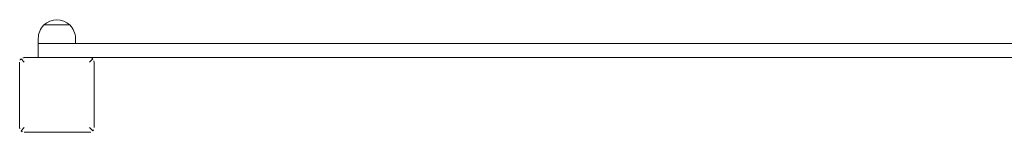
# Model space of a CAD drawing. Header units: metres. Extents: x 5484066 to 5586315, y 5680530 to 5718493.
# Tile 99 of 110: x 5516295.601 to 5516296.66, y 5683362.139 to 5683362.259. Entities that reach past the tile are written whole.
import ezdxf

# ---------------------------------------------------------------- set-up
doc = ezdxf.new("R2010")
doc.units = ezdxf.units.M
doc.layers.add('01-SIM Weglinie-PZT-PTW_06-10-2025$0$A-Plac-Zabaw', color=81, linetype='Continuous')
doc.layers.add('_xref', color=7, linetype='Continuous')

# ---------------------------------------------------------------- blocks, each defined once
blk = doc.blocks.new('01-SIM Weglinie-PZT-PTW_06-10-2025$0$A$C7b74bb24')
at = {"color": 0, "linetype": 'Continuous', "lineweight": 0}
for p, q in [((295209.6, -1449.19), (295209.6, -1442.19)), ((295210.1, -1442.19), (295209.75, -1441.84)), ((295210.1, -1441.69), (295217.1, -1441.69)), ((295217.46, -1441.84), (295217.1, -1442.19)), ((295217.6, -1442.19), (295217.6, -1449.19)), ((295217.6, -1443.69), (295219.1, -1443.69)), ((295219.1, -1445.69), (295219.1, -1443.69)), ((295219.1, -1443.69), (295219.1, -1445.69)), ((295219.66, -1443.69), (295219.1, -1443.69)), ((295221.1, -1447.08), (295221.1, -1444.3)), ((295221.1, -1444.3), (295221.1, -1445.69)), ((295219.1, -1445.69), (295219.1, -1566.19)), ((295221.1, -1445.69), (295221.1, -1447.08)), ((295219.66, -1447.69), (295219.1, -1447.69)), ((295210.1, -1449.19), (295209.75, -1449.55)), ((295217.1, -1449.19), (295217.46, -1449.55)), ((295217.6, -1562.69), (295217.6, -1449.19)), ((295217.1, -1449.69), (295210.1, -1449.69))]:
    blk.add_line(p, q, dxfattribs=at)
for centre, radius, start, end in [((295210.1, -1442.19), 0.5, 135, 180), ((295210.1, -1442.19), 0.5, 90, 135), ((295217.1, -1442.19), 0.5, 45, 90), ((295217.1, -1442.19), 0.5, 0, 45), ((295219.66, -1445.69), 2, 43.9914, 90), ((295219.66, -1445.69), 2, 316.0086, 43.9914), ((295219.66, -1445.69), 2, 270, 316.0086), ((295210.1, -1449.19), 0.5, 180, 225), ((295210.1, -1449.19), 0.5, 225, 270), ((295217.1, -1449.19), 0.5, 270, 315), ((295217.1, -1449.19), 0.5, 315, 0)]:
    blk.add_arc(centre, radius, start, end, dxfattribs=at)
blk = doc.blocks.new('01-SIM Weglinie-PZT-PTW_06-10-2025')
at = {"layer": '01-SIM Weglinie-PZT-PTW_06-10-2025$0$A-Plac-Zabaw', "xscale": 0.01, "yscale": 0.01, "zscale": 0.01, "rotation": 89.99999998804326}
blk.add_blockref('01-SIM Weglinie-PZT-PTW_06-10-2025$0$A$C7b74bb24', (5516281.184, 5680410.0429), dxfattribs=at)

msp = doc.modelspace()

# ---------------------------------------------------------------- block references
at = {"layer": '_xref'}
msp.add_blockref('01-SIM Weglinie-PZT-PTW_06-10-2025', (0, 0), dxfattribs=at)

doc.saveas('drawing.dxf')
